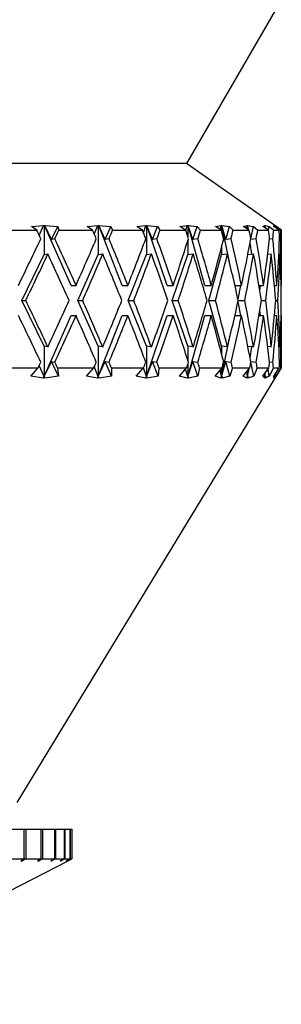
# Model space of a CAD drawing. Header units: inches. Extents: x 1.2 to 31.4, y 1 to 21.5.
# Tile 4 of 63: x 4.231 to 4.577, y 7.603 to 8.905. Entities that reach past the tile are written whole.
import ezdxf

# ---------------------------------------------------------------- set-up
doc = ezdxf.new("R2010")
doc.units = ezdxf.units.IN
doc.header["$MEASUREMENT"] = 0

msp = doc.modelspace()

# ---------------------------------------------------------------- linework, layer by layer
at = {"color": 7, "linetype": 'Continuous', "lineweight": 25}
for p, q in [((4.4521, 8.7142), (4.5771, 8.9307)), ((4.4521, 8.7142), (3.9206, 8.7142)), ((4.5771, 8.6262), (4.4514, 8.7142)), ((4.2464, 8.631), (4.2621, 8.6322)), ((4.2564, 8.6193), (4.2621, 8.6322)), ((4.2621, 8.6322), (4.2629, 8.6322)), ((4.2621, 8.6322), (4.2621, 8.6322)), ((4.2629, 8.6322), (4.2636, 8.6322)), ((4.2629, 8.6322), (4.2629, 8.5939)), ((4.2636, 8.6322), (4.2638, 8.6322)), ((4.2988, 8.5532), (4.2636, 8.6322)), ((4.2638, 8.6322), (4.281, 8.631)), ((4.2727, 8.614), (4.2638, 8.6322)), ((4.32, 8.631), (4.334, 8.6322)), ((4.3294, 8.6208), (4.334, 8.6322)), ((4.3339, 8.6322), (4.3347, 8.6322)), ((4.334, 8.6322), (4.3339, 8.6322)), ((4.3347, 8.6322), (4.3353, 8.6322)), ((4.3347, 8.6322), (4.3347, 8.5939)), ((4.3353, 8.6322), (4.3354, 8.6322)), ((4.3665, 8.5532), (4.3353, 8.6322)), ((4.3354, 8.6322), (4.3512, 8.631)), ((4.3436, 8.614), (4.3354, 8.6322)), ((4.3858, 8.631), (4.3978, 8.6322)), ((4.3946, 8.6227), (4.3978, 8.6322)), ((4.3977, 8.6322), (4.3984, 8.6322)), ((4.3978, 8.6322), (4.3977, 8.6322)), ((4.3984, 8.6322), (4.3989, 8.6322)), ((4.3984, 8.6322), (4.3984, 8.5939)), ((4.3989, 8.6322), (4.3991, 8.6322)), ((4.4258, 8.5532), (4.3989, 8.6322)), ((4.3991, 8.6322), (4.4131, 8.631)), ((4.4063, 8.614), (4.3991, 8.6322)), ((4.4428, 8.631), (4.4526, 8.6322)), ((4.4507, 8.6253), (4.4526, 8.6322)), ((4.4526, 8.6322), (4.4531, 8.6322)), ((4.4526, 8.6322), (4.4526, 8.6322)), ((4.4531, 8.6322), (4.4536, 8.6322)), ((4.4531, 8.6322), (4.4531, 8.6177)), ((4.4536, 8.6322), (4.4537, 8.6322)), ((4.4756, 8.5532), (4.4536, 8.6322)), ((4.4537, 8.6322), (4.4657, 8.631)), ((4.4599, 8.614), (4.4537, 8.6322)), ((4.4901, 8.631), (4.4976, 8.6322)), ((4.4965, 8.627), (4.4976, 8.6322)), ((4.4975, 8.6322), (4.498, 8.6322)), ((4.4976, 8.6322), (4.4975, 8.6322)), ((4.498, 8.6322), (4.4983, 8.6322)), ((4.498, 8.6322), (4.498, 8.6254)), ((4.4983, 8.6322), (4.4985, 8.6322)), ((4.5104, 8.5753), (4.4983, 8.6322)), ((4.4985, 8.6322), (4.5083, 8.631)), ((4.5036, 8.614), (4.4985, 8.6322)), ((4.5269, 8.631), (4.532, 8.6322)), ((4.5314, 8.6282), (4.532, 8.6322)), ((4.5319, 8.6322), (4.5323, 8.6322)), ((4.532, 8.6322), (4.5319, 8.6322)), ((4.5323, 8.6322), (4.5325, 8.6322)), ((4.5323, 8.6322), (4.5323, 8.6277)), ((4.5325, 8.6322), (4.5326, 8.6322)), ((4.5332, 8.627), (4.5325, 8.6322)), ((4.5326, 8.6322), (4.5402, 8.631)), ((4.5338, 8.6267), (4.5326, 8.6322)), ((4.5527, 8.631), (4.5553, 8.6322)), ((4.5551, 8.6295), (4.5553, 8.6322)), ((4.5552, 8.6322), (4.5554, 8.6322)), ((4.5553, 8.6322), (4.5552, 8.6322)), ((4.5554, 8.6322), (4.5555, 8.6322)), ((4.5554, 8.6322), (4.5554, 8.6293)), ((4.5555, 8.6322), (4.5557, 8.6322)), ((4.5558, 8.6291), (4.5555, 8.6322)), ((4.5557, 8.6322), (4.5608, 8.631)), ((4.5561, 8.6288), (4.5557, 8.6322)), ((4.567, 8.6322), (4.5671, 8.6322)), ((4.5671, 8.6322), (4.567, 8.6322)), ((4.5671, 8.6322), (4.5672, 8.6322)), ((4.5671, 8.6322), (4.5671, 8.6322)), ((4.5671, 8.631), (4.5671, 8.6322)), ((4.5671, 8.6322), (4.5671, 8.631)), ((4.5672, 8.6322), (4.5698, 8.631)), ((4.5673, 8.6309), (4.5672, 8.6322)), ((4.2042, 8.6262), (4.2531, 8.6262)), ((4.2531, 8.6262), (4.2464, 8.631)), ((4.2727, 8.614), (4.281, 8.631)), ((4.281, 8.631), (4.2825, 8.6262)), ((4.2825, 8.6262), (4.3271, 8.6262)), ((4.3271, 8.6262), (4.32, 8.631)), ((4.3436, 8.614), (4.3512, 8.631)), ((4.3512, 8.631), (4.3536, 8.6262)), ((4.3536, 8.6262), (4.3932, 8.6262)), ((4.3932, 8.6262), (4.3858, 8.631)), ((4.4063, 8.614), (4.4131, 8.631)), ((4.4131, 8.631), (4.4164, 8.6262)), ((4.4164, 8.6262), (4.4504, 8.6262)), ((4.4504, 8.6262), (4.4428, 8.631)), ((4.4599, 8.614), (4.4657, 8.631)), ((4.4657, 8.631), (4.4699, 8.6262)), ((4.4699, 8.6262), (4.4978, 8.6262)), ((4.4978, 8.6262), (4.4901, 8.631)), ((4.5036, 8.614), (4.5083, 8.631)), ((4.5083, 8.631), (4.5133, 8.6262)), ((4.5133, 8.6262), (4.5345, 8.6262)), ((4.5345, 8.6262), (4.5269, 8.631)), ((4.5367, 8.6148), (4.5402, 8.631)), ((4.5402, 8.631), (4.5458, 8.6262)), ((4.5458, 8.6262), (4.5602, 8.6262)), ((4.5602, 8.6262), (4.5527, 8.631)), ((4.5601, 8.6263), (4.5608, 8.631)), ((4.5608, 8.631), (4.567, 8.6262)), ((4.567, 8.6262), (4.5742, 8.6262)), ((4.5742, 8.6262), (4.5671, 8.631)), ((4.5696, 8.6293), (4.5698, 8.631)), ((4.5698, 8.631), (4.5765, 8.6262)), ((4.5765, 8.6262), (4.5771, 8.6262)), ((4.5771, 8.5532), (4.5771, 8.6262)), ((4.2772, 8.6148), (4.2727, 8.614)), ((4.3489, 8.6148), (4.3436, 8.614)), ((4.4123, 8.6148), (4.4063, 8.614)), ((4.4531, 8.6119), (4.4531, 8.5939)), ((4.4665, 8.6148), (4.4599, 8.614)), ((4.5106, 8.6148), (4.5036, 8.614)), ((4.5379, 8.5945), (4.5357, 8.6096)), ((4.5439, 8.6148), (4.5366, 8.614)), ((4.5659, 8.6148), (4.5615, 8.6143)), ((4.5762, 8.6148), (4.5748, 8.6146)), ((4.2333, 8.5332), (4.2629, 8.5939)), ((4.2629, 8.5939), (4.2679, 8.5948)), ((4.3077, 8.5332), (4.3347, 8.5939)), ((4.3347, 8.5939), (4.3405, 8.5948)), ((4.3744, 8.5332), (4.3984, 8.5939)), ((4.3984, 8.5939), (4.405, 8.5948)), ((4.4325, 8.5332), (4.4531, 8.5939)), ((4.4531, 8.5939), (4.4603, 8.5948)), ((4.4811, 8.5332), (4.498, 8.5939)), ((4.498, 8.6042), (4.498, 8.5939)), ((4.498, 8.5939), (4.5057, 8.5948)), ((4.5327, 8.5939), (4.5404, 8.5948)), ((4.5591, 8.5943), (4.5638, 8.5948)), ((4.5738, 8.5946), (4.5756, 8.5948)), ((4.2988, 8.5532), (4.3052, 8.5532)), ((4.3665, 8.5532), (4.3738, 8.5532)), ((4.4258, 8.5532), (4.4338, 8.5532)), ((4.4756, 8.5532), (4.4843, 8.5532)), ((4.5156, 8.5532), (4.5244, 8.5532)), ((4.5197, 8.5349), (4.5236, 8.5532)), ((4.5474, 8.5532), (4.5535, 8.5532)), ((4.5486, 8.5462), (4.5496, 8.5532)), ((4.5679, 8.5532), (4.5712, 8.5532)), ((4.5767, 8.5532), (4.5771, 8.5532)), ((4.2629, 8.4726), (4.2333, 8.5332)), ((4.2333, 8.5332), (4.2387, 8.5332)), ((4.3347, 8.4726), (4.3077, 8.5332)), ((4.3077, 8.5332), (4.314, 8.5332)), ((4.3984, 8.4726), (4.3744, 8.5332)), ((4.3744, 8.5332), (4.3817, 8.5332)), ((4.4531, 8.4726), (4.4325, 8.5332)), ((4.4325, 8.5332), (4.4406, 8.5332)), ((4.498, 8.4726), (4.4811, 8.5332)), ((4.4811, 8.5332), (4.4898, 8.5332)), ((4.5236, 8.5132), (4.5197, 8.5316)), ((4.5201, 8.5332), (4.5286, 8.5332)), ((4.5506, 8.5332), (4.5563, 8.5332)), ((4.5696, 8.5332), (4.5725, 8.5332)), ((4.5496, 8.5132), (4.5486, 8.5203)), ((4.2629, 8.4326), (4.2988, 8.5132)), ((4.2988, 8.5132), (4.3052, 8.5132)), ((4.3347, 8.4326), (4.3665, 8.5132)), ((4.3665, 8.5132), (4.3738, 8.5132)), ((4.3984, 8.4326), (4.4258, 8.5132)), ((4.4258, 8.5132), (4.4338, 8.5132)), ((4.4531, 8.4326), (4.4756, 8.5132)), ((4.4756, 8.5132), (4.4843, 8.5132)), ((4.5156, 8.5132), (4.5244, 8.5132)), ((4.5474, 8.5132), (4.5535, 8.5132)), ((4.5679, 8.5132), (4.5712, 8.5132)), ((4.5767, 8.5132), (4.5771, 8.5132)), ((4.5771, 8.4442), (4.5771, 8.5132)), ((4.498, 8.4326), (4.5104, 8.4912)), ((4.2629, 8.4726), (4.2629, 8.4326)), ((4.2679, 8.4717), (4.2629, 8.4726)), ((4.3347, 8.4726), (4.3347, 8.4326)), ((4.3405, 8.4717), (4.3347, 8.4726)), ((4.3984, 8.4726), (4.3984, 8.4326)), ((4.405, 8.4717), (4.3984, 8.4726)), ((4.4531, 8.4726), (4.4531, 8.4546)), ((4.4603, 8.4717), (4.4531, 8.4726)), ((4.498, 8.4726), (4.498, 8.4623)), ((4.5057, 8.4717), (4.498, 8.4726)), ((4.5404, 8.4717), (4.5327, 8.4725)), ((4.5357, 8.4569), (4.5379, 8.4719)), ((4.5638, 8.4717), (4.5591, 8.4722)), ((4.5756, 8.4717), (4.5738, 8.4719)), ((4.2629, 8.4326), (4.2727, 8.4525)), ((4.2727, 8.4525), (4.2772, 8.4517)), ((4.2821, 8.4331), (4.2727, 8.4525)), ((4.3347, 8.4326), (4.3436, 8.4525)), ((4.3522, 8.4331), (4.3436, 8.4525)), ((4.3436, 8.4525), (4.3489, 8.4517)), ((4.3984, 8.4326), (4.4063, 8.4525)), ((4.414, 8.4331), (4.4063, 8.4525)), ((4.4063, 8.4525), (4.4123, 8.4517)), ((4.4531, 8.4326), (4.4599, 8.4525)), ((4.4665, 8.4331), (4.4599, 8.4525)), ((4.4599, 8.4525), (4.4665, 8.4517)), ((4.498, 8.4326), (4.5036, 8.4525)), ((4.5036, 8.4525), (4.5106, 8.4517)), ((4.509, 8.4331), (4.5036, 8.4525)), ((4.5366, 8.4525), (4.5439, 8.4517)), ((4.5406, 8.4331), (4.5367, 8.4516)), ((4.5615, 8.4522), (4.5659, 8.4517)), ((4.5748, 8.4518), (4.5762, 8.4517)), ((4.2022, 8.4442), (4.255, 8.4442)), ((4.2271, 7.8692), (4.5771, 8.4442)), ((4.2453, 8.4331), (4.255, 8.4442)), ((4.2629, 8.4326), (4.2564, 8.4472)), ((4.2807, 8.4442), (4.2821, 8.4331)), ((4.2807, 8.4442), (4.3288, 8.4442)), ((4.319, 8.4331), (4.3288, 8.4442)), ((4.3347, 8.4326), (4.3294, 8.4457)), ((4.352, 8.4442), (4.3522, 8.4331)), ((4.352, 8.4442), (4.3947, 8.4442)), ((4.385, 8.4331), (4.3947, 8.4442)), ((4.3984, 8.4326), (4.3945, 8.444)), ((4.415, 8.4442), (4.414, 8.4331)), ((4.415, 8.4442), (4.4517, 8.4442)), ((4.4421, 8.4331), (4.4517, 8.4442)), ((4.4531, 8.4326), (4.4503, 8.4426)), ((4.4531, 8.4487), (4.4531, 8.4326)), ((4.4687, 8.4442), (4.4665, 8.4331)), ((4.4687, 8.4442), (4.4988, 8.4442)), ((4.4896, 8.4331), (4.4988, 8.4442)), ((4.498, 8.4326), (4.4962, 8.4411)), ((4.498, 8.4432), (4.498, 8.4326)), ((4.5123, 8.4442), (4.509, 8.4331)), ((4.5123, 8.4442), (4.5353, 8.4442)), ((4.5266, 8.4331), (4.5353, 8.4442)), ((4.5323, 8.4326), (4.5313, 8.4391)), ((4.5323, 8.4326), (4.5345, 8.4432)), ((4.5323, 8.4326), (4.5336, 8.4421)), ((4.5323, 8.4403), (4.5323, 8.4326)), ((4.5451, 8.4442), (4.5406, 8.4331)), ((4.5451, 8.4442), (4.5607, 8.4442)), ((4.5526, 8.4331), (4.5607, 8.4442)), ((4.5554, 8.4326), (4.5562, 8.4381)), ((4.5554, 8.4326), (4.5558, 8.4375)), ((4.5554, 8.437), (4.5554, 8.4326)), ((4.5611, 8.4331), (4.5597, 8.4429)), ((4.5666, 8.4442), (4.5611, 8.4331)), ((4.5666, 8.4442), (4.5744, 8.4442)), ((4.5671, 8.4331), (4.5744, 8.4442)), ((4.5699, 8.4331), (4.5697, 8.437)), ((4.5764, 8.4442), (4.5699, 8.4331)), ((4.5764, 8.4442), (4.5771, 8.4442)), ((4.2619, 8.4303), (4.2453, 8.4331)), ((4.2619, 8.4303), (4.2629, 8.4326)), ((4.2637, 8.4324), (4.2619, 8.4303)), ((4.2637, 8.4324), (4.2629, 8.4326)), ((4.264, 8.4303), (4.2637, 8.4324)), ((4.2821, 8.4331), (4.264, 8.4303)), ((4.3338, 8.4303), (4.319, 8.4331)), ((4.3338, 8.4303), (4.3347, 8.4326)), ((4.3356, 8.4324), (4.3338, 8.4303)), ((4.3356, 8.4324), (4.3347, 8.4326)), ((4.3357, 8.4303), (4.3356, 8.4324)), ((4.3522, 8.4331), (4.3357, 8.4303)), ((4.3976, 8.4303), (4.385, 8.4331)), ((4.3976, 8.4303), (4.3984, 8.4326)), ((4.3994, 8.4324), (4.3976, 8.4303)), ((4.3994, 8.4324), (4.3984, 8.4326)), ((4.414, 8.4331), (4.3993, 8.4303)), ((4.3993, 8.4303), (4.3994, 8.4324)), ((4.4525, 8.4303), (4.4421, 8.4331)), ((4.4525, 8.4303), (4.4531, 8.4326)), ((4.4543, 8.4324), (4.4525, 8.4303)), ((4.4543, 8.4324), (4.4531, 8.4326)), ((4.4665, 8.4331), (4.4539, 8.4303)), ((4.4539, 8.4303), (4.4543, 8.4324)), ((4.4975, 8.4303), (4.4896, 8.4331)), ((4.4975, 8.4303), (4.498, 8.4326)), ((4.4992, 8.4324), (4.4975, 8.4303)), ((4.4992, 8.4324), (4.498, 8.4326)), ((4.509, 8.4331), (4.4986, 8.4303)), ((4.4986, 8.4303), (4.4992, 8.4324)), ((4.5319, 8.4303), (4.5266, 8.4331)), ((4.5319, 8.4303), (4.5323, 8.4326)), ((4.5336, 8.4324), (4.5319, 8.4303)), ((4.5336, 8.4324), (4.5323, 8.4326)), ((4.5406, 8.4331), (4.5327, 8.4303)), ((4.5327, 8.4303), (4.5336, 8.4324)), ((4.5553, 8.4303), (4.5526, 8.4331)), ((4.5554, 8.4326), (4.5551, 8.4366)), ((4.5553, 8.4303), (4.5554, 8.4326)), ((4.5568, 8.4324), (4.5553, 8.4303)), ((4.5568, 8.4324), (4.5554, 8.4326)), ((4.5611, 8.4331), (4.5557, 8.4303)), ((4.5557, 8.4303), (4.5568, 8.4324)), ((4.5671, 8.4326), (4.5671, 8.4332)), ((4.5671, 8.4303), (4.5671, 8.4331)), ((4.5685, 8.4324), (4.5671, 8.4303)), ((4.5699, 8.4331), (4.5672, 8.4303)), ((4.5672, 8.4303), (4.5685, 8.4324)), ((4.2123, 7.8342), (4.2363, 7.8342)), ((4.2363, 7.8342), (4.2363, 7.7948)), ((4.2363, 7.8342), (4.2388, 7.8342)), ((4.2388, 7.8342), (4.2388, 7.7948)), ((4.2388, 7.8342), (4.2587, 7.8342)), ((4.2587, 7.8342), (4.2587, 7.7948)), ((4.2587, 7.8342), (4.2607, 7.8342)), ((4.2607, 7.8342), (4.2607, 7.7948)), ((4.2607, 7.8342), (4.2765, 7.8342)), ((4.2765, 7.8342), (4.2765, 7.7948)), ((4.2765, 7.8342), (4.278, 7.8342)), ((4.278, 7.8342), (4.278, 7.7948)), ((4.278, 7.8342), (4.2893, 7.8342)), ((4.2893, 7.8342), (4.2893, 7.7948)), ((4.2893, 7.8342), (4.2903, 7.8342)), ((4.2903, 7.8342), (4.2903, 7.7948)), ((4.2903, 7.8342), (4.297, 7.8342)), ((4.297, 7.8342), (4.297, 7.7948)), ((4.297, 7.8342), (4.2975, 7.8342)), ((4.2975, 7.8342), (4.2975, 7.7948)), ((4.2975, 7.8342), (4.2996, 7.8342)), ((4.2996, 7.8342), (4.2996, 7.7948)), ((3.9256, 7.6025), (4.2946, 7.7923)), ((4.2123, 7.7948), (4.2363, 7.7948)), ((4.232, 7.7923), (4.2363, 7.7948)), ((4.232, 7.7923), (4.2345, 7.7923)), ((4.2388, 7.7948), (4.2345, 7.7923)), ((4.2345, 7.7923), (4.2345, 7.7938)), ((4.2388, 7.7948), (4.2587, 7.7948)), ((4.2542, 7.7923), (4.2587, 7.7948)), ((4.2542, 7.7923), (4.2562, 7.7923)), ((4.2607, 7.7948), (4.2562, 7.7923)), ((4.2562, 7.7923), (4.2562, 7.7934)), ((4.2607, 7.7948), (4.2765, 7.7948)), ((4.2717, 7.7923), (4.2765, 7.7948)), ((4.2717, 7.7923), (4.2732, 7.7923)), ((4.278, 7.7948), (4.2732, 7.7923)), ((4.2732, 7.7923), (4.2732, 7.7931)), ((4.278, 7.7948), (4.2893, 7.7948)), ((4.2844, 7.7923), (4.2893, 7.7948)), ((4.2844, 7.7923), (4.2854, 7.7923)), ((4.2903, 7.7948), (4.2854, 7.7923)), ((4.2854, 7.7923), (4.2854, 7.7928)), ((4.2903, 7.7948), (4.297, 7.7948)), ((4.292, 7.7923), (4.297, 7.7948)), ((4.292, 7.7923), (4.2925, 7.7923)), ((4.2975, 7.7948), (4.2925, 7.7923)), ((4.2925, 7.7923), (4.2925, 7.7925)), ((4.2946, 7.7923), (4.2996, 7.7948)), ((4.2975, 7.7948), (4.2996, 7.7948))]:
    msp.add_line(p, q, dxfattribs=at)
for centre, major_axis, ratio, start_param, end_param in [((3.8271, 8.5132), (-0.6426, 1.2846), 0.301024, 4.641176, 4.650004), ((3.8271, 8.5132), (0.6797, 1.2882), 0.246069, 4.919761, 4.928589), ((3.8271, 8.5132), (-0.5957, 1.2817), 0.355558, 4.626874, 4.635702), ((3.8271, 8.5132), (0.6426, 1.2846), 0.301024, 4.94012, 4.948948), ((3.8271, 8.5132), (-0.5371, 1.2803), 0.408882, 4.620787, 4.629615), ((3.8271, 8.5132), (0.5957, 1.2817), 0.355558, 4.954422, 4.96325), ((3.8271, 8.5132), (-0.4644, 1.2814), 0.459607, 4.625596, 4.634424), ((3.8271, 8.5132), (0.5371, 1.2803), 0.408882, 4.960509, 4.969337), ((3.8271, 8.5132), (-0.3749, 1.2851), 0.505471, 4.644266, 4.653094), ((3.8271, 8.5132), (0.4644, 1.2814), 0.459607, 4.9557, 4.964528), ((3.8271, 8.5132), (-0.2662, 1.291), 0.543131, 4.679112, 4.68794), ((3.8271, 8.5132), (0.3749, 1.2851), 0.505471, 4.93703, 4.945858), ((3.8271, 8.5132), (-0.1391, 1.2966), 0.568385, 4.72974, 4.738568), ((3.8271, 8.5132), (0.2662, 1.291), 0.543131, 4.902184, 4.911012), ((3.8271, 8.5132), (0, 1.299), 0.57735, 4.790648, 4.799476), ((3.8271, 8.5132), (0.1391, 1.2966), 0.568385, 4.851556, 4.860384), ((3.8271, 8.5532), (0.6797, 1.2882), 0.246069, 4.841502, 4.888907), ((3.8271, 8.5532), (-0.6426, 1.2846), 0.301024, 4.562917, 4.610322), ((3.8271, 8.5532), (0.6426, 1.2846), 0.301024, 4.861861, 4.909266), ((3.8271, 8.5532), (-0.5957, 1.2817), 0.355558, 4.548615, 4.59602), ((3.8271, 8.5532), (0.5957, 1.2817), 0.355558, 4.876163, 4.923568), ((3.8271, 8.5532), (-0.5371, 1.2803), 0.408882, 4.542528, 4.589933), ((3.8271, 8.5532), (0.5371, 1.2803), 0.408882, 4.88225, 4.929654), ((3.8271, 8.5532), (-0.4644, 1.2814), 0.459607, 4.547337, 4.594742), ((3.8271, 8.5532), (0.4644, 1.2814), 0.459607, 4.877441, 4.924846), ((3.8271, 8.5532), (-0.3749, 1.2851), 0.505471, 4.566007, 4.613412), ((3.8271, 8.5532), (0.3749, 1.2851), 0.505471, 4.858771, 4.906176), ((3.8271, 8.5532), (-0.2662, 1.291), 0.543131, 4.600853, 4.648258), ((3.8271, 8.5532), (0.2662, 1.291), 0.543131, 4.823925, 4.87133), ((3.8271, 8.5532), (-0.1391, 1.2966), 0.568385, 4.651481, 4.698886), ((3.8271, 8.5532), (0.1391, 1.2966), 0.568385, 4.773297, 4.820702), ((3.8271, 8.5532), (0, 1.299), 0.57735, 4.712389, 4.759794), ((3.8271, 8.5132), (0.6797, 1.2882), 0.246069, 4.856899, 4.904334), ((3.8271, 8.5132), (-0.6426, 1.2846), 0.301024, 4.578313, 4.625749), ((3.8271, 8.5132), (0.6426, 1.2846), 0.301024, 4.877258, 4.924693), ((3.8271, 8.5132), (-0.5957, 1.2817), 0.355558, 4.564012, 4.611447), ((3.8271, 8.5132), (0.5957, 1.2817), 0.355558, 4.89156, 4.938995), ((3.8271, 8.5132), (-0.5371, 1.2803), 0.408882, 4.557925, 4.60536), ((3.8271, 8.5132), (0.5371, 1.2803), 0.408882, 4.897646, 4.945082), ((3.8271, 8.5132), (-0.4644, 1.2814), 0.459607, 4.562733, 4.610169), ((3.8271, 8.5132), (0.4644, 1.2814), 0.459607, 4.892838, 4.940273), ((3.8271, 8.5132), (-0.3749, 1.2851), 0.505471, 4.581403, 4.628839), ((3.8271, 8.5132), (0.3749, 1.2851), 0.505471, 4.874168, 4.921603), ((3.8271, 8.5132), (-0.2662, 1.291), 0.543131, 4.61625, 4.663685), ((3.8271, 8.5132), (0.2662, 1.291), 0.543131, 4.839322, 4.886757), ((3.8271, 8.5132), (-0.1391, 1.2966), 0.568385, 4.666878, 4.714313), ((3.8271, 8.5132), (0.1391, 1.2966), 0.568385, 4.788693, 4.836129), ((3.8271, 8.5132), (0, 1.299), 0.57735, 4.727786, 4.775221), ((3.8271, 8.5532), (-0.6797, 1.2882), 0.246069, 4.520444, 4.567879), ((3.8271, 8.5532), (0.6426, 1.2846), 0.301024, 4.799029, 4.846465), ((3.8271, 8.5532), (-0.6426, 1.2846), 0.301024, 4.500085, 4.54752), ((3.8271, 8.5532), (0.5957, 1.2817), 0.355558, 4.813331, 4.860766), ((3.8271, 8.5532), (-0.5957, 1.2817), 0.355558, 4.485783, 4.533218), ((3.8271, 8.5532), (0.5371, 1.2803), 0.408882, 4.819418, 4.866853), ((3.8271, 8.5532), (-0.5371, 1.2803), 0.408882, 4.479696, 4.527132), ((3.8271, 8.5532), (0.4644, 1.2814), 0.459607, 4.814609, 4.862045), ((3.8271, 8.5532), (-0.4644, 1.2814), 0.459607, 4.484505, 4.53194), ((3.8271, 8.5532), (0.3749, 1.2851), 0.505471, 4.795939, 4.843374), ((3.8271, 8.5532), (-0.3749, 1.2851), 0.505471, 4.503175, 4.55061), ((3.8271, 8.5532), (0.2662, 1.291), 0.543131, 4.761093, 4.808528), ((3.8271, 8.5532), (-0.2662, 1.291), 0.543131, 4.538021, 4.585456), ((3.8271, 8.5532), (0.1391, 1.2966), 0.568385, 4.710465, 4.7579), ((3.8271, 8.5532), (-0.1391, 1.2966), 0.568385, 4.588649, 4.636084), ((3.8271, 8.5532), (0, 1.299), 0.57735, 4.649557, 4.696992), ((3.8271, 8.5132), (-0.6797, 1.2882), 0.246069, 4.535871, 4.583276), ((3.8271, 8.5132), (0.6426, 1.2846), 0.301024, 4.814456, 4.861861), ((3.8271, 8.5132), (-0.6426, 1.2846), 0.301024, 4.515512, 4.562917), ((3.8271, 8.5132), (0.5957, 1.2817), 0.355558, 4.828758, 4.876163), ((3.8271, 8.5132), (-0.5957, 1.2817), 0.355558, 4.50121, 4.548615), ((3.8271, 8.5132), (0.5371, 1.2803), 0.408882, 4.834845, 4.88225), ((3.8271, 8.5132), (-0.5371, 1.2803), 0.408882, 4.495123, 4.542528), ((3.8271, 8.5132), (0.4644, 1.2814), 0.459607, 4.830036, 4.877441), ((3.8271, 8.5132), (-0.4644, 1.2814), 0.459607, 4.499932, 4.547337), ((3.8271, 8.5132), (0.3749, 1.2851), 0.505471, 4.811366, 4.858771), ((3.8271, 8.5132), (-0.3749, 1.2851), 0.505471, 4.518602, 4.566007), ((3.8271, 8.5132), (0.2662, 1.291), 0.543131, 4.77652, 4.823925), ((3.8271, 8.5132), (-0.2662, 1.291), 0.543131, 4.553448, 4.600853), ((3.8271, 8.5132), (0.1391, 1.2966), 0.568385, 4.725892, 4.773297), ((3.8271, 8.5132), (-0.1391, 1.2966), 0.568385, 4.604076, 4.651481), ((3.8271, 8.5132), (0, 1.299), 0.57735, 4.664984, 4.712389), ((3.8271, 8.5532), (0.6426, 1.2846), 0.301024, 4.777844, 4.783602), ((3.8271, 8.5532), (-0.6797, 1.2882), 0.246069, 4.499259, 4.505017), ((3.8271, 8.5532), (0.5957, 1.2817), 0.355558, 4.792146, 4.797904), ((3.8271, 8.5532), (-0.6426, 1.2846), 0.301024, 4.478899, 4.484658), ((3.8271, 8.5532), (0.5371, 1.2803), 0.408882, 4.798232, 4.803991), ((3.8271, 8.5532), (-0.5957, 1.2817), 0.355558, 4.464598, 4.470356), ((3.8271, 8.5532), (0.4644, 1.2814), 0.459607, 4.793424, 4.799182), ((3.8271, 8.5532), (-0.5371, 1.2803), 0.408882, 4.458511, 4.464269), ((3.8271, 8.5532), (0.3749, 1.2851), 0.505471, 4.774754, 4.780512), ((3.8271, 8.5532), (-0.4644, 1.2814), 0.459607, 4.463319, 4.469078), ((3.8271, 8.5532), (0.2662, 1.291), 0.543131, 4.739907, 4.745666), ((3.8271, 8.5532), (-0.3749, 1.2851), 0.505471, 4.481989, 4.487748), ((3.8271, 8.5532), (0.1391, 1.2966), 0.568385, 4.689279, 4.695038), ((3.8271, 8.5532), (-0.2662, 1.291), 0.543131, 4.516836, 4.522594), ((3.8271, 8.5532), (0, 1.299), 0.57735, 4.628372, 4.63413), ((3.8271, 8.5532), (-0.1391, 1.2966), 0.568385, 4.567464, 4.573222)]:
    msp.add_ellipse(centre, major_axis=major_axis, ratio=ratio, start_param=start_param, end_param=end_param, dxfattribs=at)

doc.saveas('drawing.dxf')
